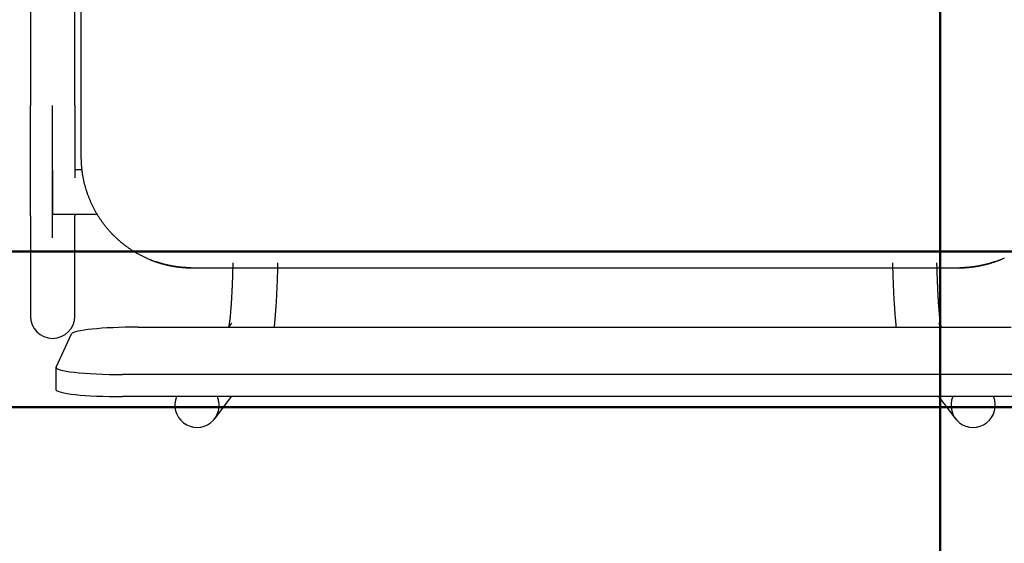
# Model space of a CAD drawing. Header units: metres. Extents: x -1 to 430, y -6 to 31.
# Tile 92 of 169: x 417.351 to 417.794, y 15.988 to 16.224. Entities that reach past the tile are written whole.
import ezdxf

# ---------------------------------------------------------------- set-up
doc = ezdxf.new("R2010")
doc.units = ezdxf.units.M
doc.linetypes.add('CONTINUA', pattern=[0])
for name, color, linetype, lineweight in [('P4 MOBLES', 7, 'CONTINUA', 25), ('P5 MOBLES', 7, 'CONTINUA', 25), ('PA MOBLES', 7, 'CONTINUA', 25)]:
    doc.layers.add(name, color=color, linetype=linetype, lineweight=lineweight)

# ---------------------------------------------------------------- blocks, each defined once
blk = doc.blocks.new('OBJETO_COMPLEJO_113')
at = {"layer": 'P4 MOBLES', "color": 202, "linetype": 'CONTINUA', "lineweight": 50, "transparency": 33554687}
blk.add_lwpolyline([(417.76552, 16.11953), (416.36434, 16.11953), (416.36434, 16.9196), (417.76552, 16.9196), (417.76552, 16.11953)], close=True, dxfattribs=at)
blk = doc.blocks.new('OBJETO_COMPLEJO_114')
at = {"layer": 'P4 MOBLES', "color": 202, "linetype": 'CONTINUA', "lineweight": 50, "transparency": 33554687}
blk.add_lwpolyline([(417.76552, 16.11953), (416.36434, 16.11953), (416.36434, 15.31946), (417.76552, 15.31946), (417.76552, 16.11953)], close=True, dxfattribs=at)
blk = doc.blocks.new('OBJETO_COMPLEJO_115')
at = {"layer": 'P4 MOBLES', "color": 202, "linetype": 'CONTINUA', "lineweight": 50, "transparency": 33554687}
blk.add_lwpolyline([(419.16669, 16.11953), (417.76552, 16.11953), (417.76552, 16.9196), (419.16669, 16.9196), (419.16669, 16.11953)], close=True, dxfattribs=at)
blk = doc.blocks.new('OBJETO_COMPLEJO_116')
at = {"layer": 'P4 MOBLES', "color": 202, "linetype": 'CONTINUA', "lineweight": 50, "transparency": 33554687}
blk.add_lwpolyline([(419.16669, 16.11953), (417.76552, 16.11953), (417.76552, 15.31946), (419.16669, 15.31946), (419.16669, 16.11953)], close=True, dxfattribs=at)
blk = doc.blocks.new('OBJETO_COMPLEJO_168')
at = {"layer": 'P5 MOBLES', "color": 202, "linetype": 'CONTINUA', "lineweight": 50, "transparency": 33554687}
blk.add_lwpolyline([(418.68524, 16.04953), (417.28406, 16.04953), (417.28406, 16.8496), (418.68524, 16.8496), (418.68524, 16.04953)], close=True, dxfattribs=at)
blk = doc.blocks.new('OBJETO_COMPLEJO_169')
at = {"layer": 'P5 MOBLES', "color": 202, "linetype": 'CONTINUA', "lineweight": 50, "transparency": 33554687}
blk.add_lwpolyline([(418.68524, 16.04953), (417.28406, 16.04953), (417.28406, 15.24946), (418.68524, 15.24946), (418.68524, 16.04953)], close=True, dxfattribs=at)

msp = doc.modelspace()

# ---------------------------------------------------------------- linework, layer by layer
at = {"layer": 'PA MOBLES', "color": 180, "transparency": 33554687}
for p, q in [((417.37881, 16.51223), (417.37881, 16.16223)), ((417.35604, 16.44574), (417.35604, 16.18525)), ((417.37604, 16.18525), (417.37604, 16.44574)), ((417.36604, 16.12568), (417.36604, 16.18525)), ((417.36604, 16.15637), (417.36604, 16.13637)), ((417.37916, 16.15637), (417.37604, 16.15637)), ((417.36604, 16.13637), (417.38602, 16.13637)), ((417.35604, 16.13555), (417.35604, 16.0905)), ((417.37604, 16.0905), (417.37604, 16.13555)), ((417.42823, 16.11223), (417.77439, 16.11223)), ((417.42823, 16.11223), (417.77439, 16.11223)), ((417.44652, 16.0873), (417.44517, 16.08552)), ((417.76624, 16.08552), (417.76489, 16.0873)), ((417.40455, 16.08552), (417.79748, 16.08552)), ((417.36759, 16.06758), (417.37459, 16.08249)), ((417.36755, 16.06742), (417.36755, 16.05748)), ((417.80448, 16.06423), (417.39755, 16.06423)), ((417.80448, 16.05429), (417.39755, 16.05429)), ((417.439, 16.04434), (417.44656, 16.05429)), ((417.76486, 16.05429), (417.77241, 16.04434))]:
    msp.add_line(p, q, dxfattribs=at)
for points in [[(417.35604, 16.13555), (417.35604, 16.13563), (417.35604, 16.13571), (417.35604, 16.13581), (417.35604, 16.13591), (417.35604, 16.13602), (417.35604, 16.13614), (417.35604, 16.13626), (417.35604, 16.13639), (417.35604, 16.13654), (417.35604, 16.13669), (417.35604, 16.13685), (417.35604, 16.13701), (417.35604, 16.13719), (417.35604, 16.13737), (417.35604, 16.13756), (417.35604, 16.13776), (417.35604, 16.13797), (417.35604, 16.13818), (417.35604, 16.1384), (417.35604, 16.13863), (417.35604, 16.13887), (417.35604, 16.13912), (417.35604, 16.13937), (417.35604, 16.13964), (417.35604, 16.13991), (417.35604, 16.14018), (417.35604, 16.14047), (417.35604, 16.14076), (417.35604, 16.14106), (417.35604, 16.14137), (417.35604, 16.14169), (417.35604, 16.14201), (417.35604, 16.14234), (417.35604, 16.14268), (417.35604, 16.14302), (417.35604, 16.14337), (417.35604, 16.14373), (417.35604, 16.1441), (417.35604, 16.14447), (417.35604, 16.14485), (417.35604, 16.14523), (417.35604, 16.14562), (417.35604, 16.14602), (417.35604, 16.14643), (417.35604, 16.14684), (417.35604, 16.14726), (417.35604, 16.14768), (417.35604, 16.14811), (417.35604, 16.14855), (417.35604, 16.14899), (417.35604, 16.14944), (417.35604, 16.1499), (417.35604, 16.15036), (417.35604, 16.15083), (417.35604, 16.1513), (417.35604, 16.15178), (417.35604, 16.15227), (417.35604, 16.15276), (417.35604, 16.15325), (417.35604, 16.15376), (417.35604, 16.1542), (417.35604, 16.15465), (417.35604, 16.1551), (417.35604, 16.15556), (417.35604, 16.15602), (417.35604, 16.15648), (417.35604, 16.15694), (417.35604, 16.15741), (417.35604, 16.15789), (417.35604, 16.15836), (417.35604, 16.15884), (417.35604, 16.15933), (417.35604, 16.15981), (417.35604, 16.1603), (417.35604, 16.1608), (417.35604, 16.16129), (417.35604, 16.16179), (417.35604, 16.16229), (417.35604, 16.1628), (417.35604, 16.16331), (417.35604, 16.16382), (417.35604, 16.16433), (417.35604, 16.16485), (417.35604, 16.16537), (417.35604, 16.16589), (417.35604, 16.16642), (417.35604, 16.16694), (417.35604, 16.16747), (417.35604, 16.16801), (417.35604, 16.16854), (417.35604, 16.16908), (417.35604, 16.16962), (417.35604, 16.17016), (417.35604, 16.1707), (417.35604, 16.17125), (417.35604, 16.17179), (417.35604, 16.17234), (417.35604, 16.17289), (417.35604, 16.17344), (417.35604, 16.17399), (417.35604, 16.17455), (417.35604, 16.1751), (417.35604, 16.17566), (417.35604, 16.17621), (417.35604, 16.17677), (417.35604, 16.17733), (417.35604, 16.17789), (417.35604, 16.17845), (417.35604, 16.17902), (417.35604, 16.17958), (417.35604, 16.18014), (417.35604, 16.18071), (417.35604, 16.18127), (417.35604, 16.18184), (417.35604, 16.18241), (417.35604, 16.18297), (417.35604, 16.18354), (417.35604, 16.18411), (417.35604, 16.18468), (417.35604, 16.18525)], [(417.37604, 16.18525), (417.37604, 16.1846), (417.37604, 16.18395), (417.37604, 16.1833), (417.37604, 16.18265), (417.37604, 16.182), (417.37604, 16.18135), (417.37604, 16.18071), (417.37604, 16.18006), (417.37604, 16.17941), (417.37604, 16.17877), (417.37604, 16.17813), (417.37604, 16.17749), (417.37604, 16.17685), (417.37604, 16.17621), (417.37604, 16.17557), (417.37604, 16.17494), (417.37604, 16.17431), (417.37604, 16.17367), (417.37604, 16.17304), (417.37604, 16.17242), (417.37604, 16.17179), (417.37604, 16.17117), (417.37604, 16.17055), (417.37604, 16.16993), (417.37604, 16.16931), (417.37604, 16.1687), (417.37604, 16.16808), (417.37604, 16.16748), (417.37604, 16.16687), (417.37604, 16.16627), (417.37604, 16.16577), (417.37604, 16.16528), (417.37604, 16.16479), (417.37604, 16.16431), (417.37604, 16.16382), (417.37604, 16.16334), (417.37604, 16.16286), (417.37604, 16.16239), (417.37604, 16.16192), (417.37604, 16.16145), (417.37604, 16.16098), (417.37604, 16.16052), (417.37604, 16.16005), (417.37604, 16.1596), (417.37604, 16.15914), (417.37604, 16.15869), (417.37604, 16.15824), (417.37604, 16.15779), (417.37604, 16.15735), (417.37604, 16.15691), (417.37604, 16.15647), (417.37604, 16.15604), (417.37604, 16.15561), (417.37604, 16.15518), (417.37604, 16.15476), (417.37604, 16.15434), (417.37604, 16.15392), (417.37604, 16.15351), (417.37604, 16.1531), (417.37604, 16.15269)], [(417.37881, 16.16223), (417.37881, 16.16192), (417.37881, 16.1616), (417.37882, 16.16129), (417.37883, 16.16097), (417.37884, 16.16065), (417.37885, 16.16033), (417.37886, 16.16002), (417.37888, 16.1597), (417.37889, 16.15938), (417.37891, 16.15906), (417.37893, 16.15874), (417.37896, 16.15842), (417.37898, 16.1581), (417.37901, 16.15778), (417.37904, 16.15745), (417.37907, 16.15713), (417.37911, 16.15681), (417.37914, 16.15649), (417.37918, 16.15616), (417.37922, 16.15584), (417.37926, 16.15552), (417.37931, 16.1552), (417.37936, 16.15487), (417.3794, 16.15455), (417.37946, 16.15423), (417.37951, 16.1539), (417.37957, 16.15358), (417.37962, 16.15326), (417.37968, 16.15293), (417.37975, 16.15261), (417.37981, 16.15229), (417.37988, 16.15196), (417.37995, 16.15164), (417.38002, 16.15132), (417.38009, 16.151), (417.38017, 16.15067), (417.38024, 16.15035), (417.38032, 16.15003), (417.3804, 16.14971), (417.38049, 16.14939), (417.38058, 16.14907), (417.38066, 16.14875), (417.38075, 16.14843), (417.38085, 16.14811), (417.38094, 16.14779), (417.38104, 16.14747), (417.38114, 16.14715), (417.38124, 16.14684), (417.38134, 16.14652), (417.38145, 16.1462), (417.38156, 16.14589), (417.38167, 16.14557), (417.38178, 16.14526), (417.38189, 16.14495), (417.38201, 16.14463), (417.38213, 16.14432), (417.38225, 16.14401), (417.38237, 16.1437), (417.3825, 16.14339), (417.38262, 16.14308), (417.38275, 16.14277), (417.38288, 16.14247), (417.38302, 16.14216), (417.38315, 16.14186), (417.38329, 16.14155), (417.38343, 16.14125), (417.38357, 16.14095), (417.38371, 16.14065), (417.38386, 16.14035), (417.384, 16.14005), (417.38415, 16.13975), (417.3843, 16.13945), (417.38446, 16.13916), (417.38461, 16.13886), (417.38477, 16.13857), (417.38492, 16.13827), (417.38509, 16.13798), (417.38525, 16.13769), (417.38541, 16.1374), (417.38558, 16.13712), (417.38574, 16.13683), (417.38591, 16.13654), (417.38608, 16.13626), (417.38626, 16.13598), (417.38643, 16.1357), (417.38661, 16.13542), (417.38679, 16.13514), (417.38697, 16.13486), (417.38715, 16.13459), (417.38733, 16.13431), (417.38752, 16.13404), (417.3877, 16.13377), (417.38789, 16.1335), (417.38808, 16.13323), (417.38827, 16.13297), (417.38846, 16.1327), (417.38866, 16.13244), (417.38885, 16.13218), (417.38905, 16.13192), (417.38925, 16.13166), (417.38945, 16.1314), (417.38965, 16.13115), (417.38985, 16.13089), (417.39006, 16.13064), (417.39026, 16.13039), (417.39047, 16.13014), (417.39068, 16.12989), (417.39089, 16.12965), (417.3911, 16.12941), (417.39131, 16.12916), (417.39152, 16.12892), (417.39173, 16.12869), (417.39195, 16.12845), (417.39216, 16.12822), (417.39238, 16.12798), (417.3926, 16.12775), (417.39282, 16.12752), (417.39304, 16.1273), (417.39326, 16.12707), (417.39348, 16.12685), (417.3937, 16.12663), (417.39393, 16.12641), (417.39416, 16.12619), (417.39438, 16.12597), (417.39461, 16.12575), (417.39485, 16.12554), (417.39508, 16.12532), (417.39532, 16.12511), (417.39555, 16.1249), (417.39579, 16.12469), (417.39603, 16.12448), (417.39628, 16.12427), (417.39652, 16.12406), (417.39677, 16.12385), (417.39701, 16.12365), (417.39726, 16.12344), (417.39752, 16.12324), (417.39777, 16.12304), (417.39802, 16.12284), (417.39828, 16.12264), (417.39854, 16.12244), (417.3988, 16.12224), (417.39906, 16.12205), (417.39932, 16.12185), (417.39959, 16.12166), (417.39985, 16.12147), (417.40012, 16.12128), (417.40039, 16.1211), (417.40066, 16.12091), (417.40093, 16.12073), (417.4012, 16.12054), (417.40148, 16.12036), (417.40175, 16.12018), (417.40203, 16.12001), (417.40231, 16.11983), (417.40259, 16.11966), (417.40287, 16.11949), (417.40316, 16.11931), (417.40344, 16.11915), (417.40373, 16.11898), (417.40402, 16.11881), (417.4043, 16.11865), (417.40459, 16.11849), (417.40488, 16.11833), (417.40518, 16.11817), (417.40547, 16.11802), (417.40576, 16.11786), (417.40606, 16.11771), (417.40636, 16.11756), (417.40665, 16.11741), (417.40695, 16.11726), (417.40725, 16.11712), (417.40755, 16.11698), (417.40785, 16.11684), (417.40816, 16.1167), (417.40846, 16.11656), (417.40877, 16.11643), (417.40907, 16.11629), (417.40938, 16.11616), (417.40968, 16.11603), (417.40978, 16.116), (417.40987, 16.11596), (417.40996, 16.11592), (417.41005, 16.11588), (417.41014, 16.11585), (417.41023, 16.11581), (417.41032, 16.11577), (417.41042, 16.11574), (417.41051, 16.1157), (417.4106, 16.11567), (417.41069, 16.11563), (417.41078, 16.11559), (417.41087, 16.11556), (417.41097, 16.11552), (417.41106, 16.11549), (417.41115, 16.11545), (417.41124, 16.11542), (417.41134, 16.11538), (417.41143, 16.11535), (417.41152, 16.11532), (417.41161, 16.11528), (417.41171, 16.11525), (417.4118, 16.11521), (417.41189, 16.11518), (417.41198, 16.11515), (417.41208, 16.11512), (417.41217, 16.11508), (417.41226, 16.11505), (417.41236, 16.11502), (417.41245, 16.11498)], [(417.37604, 16.13637), (417.37604, 16.13633), (417.37604, 16.1363), (417.37604, 16.13626), (417.37604, 16.13623), (417.37604, 16.1362), (417.37604, 16.13616), (417.37604, 16.13613), (417.37604, 16.1361), (417.37604, 16.13607), (417.37604, 16.13604), (417.37604, 16.13601), (417.37604, 16.13598), (417.37604, 16.13595), (417.37604, 16.13592), (417.37604, 16.1359), (417.37604, 16.13587), (417.37604, 16.13584), (417.37604, 16.13582), (417.37604, 16.13579), (417.37604, 16.13577), (417.37604, 16.13574), (417.37604, 16.13572), (417.37604, 16.1357), (417.37604, 16.13568), (417.37604, 16.13565), (417.37604, 16.13563), (417.37604, 16.13561), (417.37604, 16.13559), (417.37604, 16.13557), (417.37604, 16.13555)], [(417.41245, 16.11498), (417.41247, 16.11498), (417.4125, 16.11497), (417.41252, 16.11496), (417.41255, 16.11495), (417.41257, 16.11494), (417.4126, 16.11493), (417.41262, 16.11492), (417.41265, 16.11492), (417.41267, 16.11491), (417.4127, 16.1149), (417.41272, 16.11489), (417.41275, 16.11488), (417.41277, 16.11487), (417.4128, 16.11487), (417.41282, 16.11486), (417.41285, 16.11485), (417.41287, 16.11484), (417.4129, 16.11483), (417.41292, 16.11482), (417.41294, 16.11482), (417.41297, 16.11481), (417.41299, 16.1148), (417.41302, 16.11479), (417.41304, 16.11478), (417.41307, 16.11477), (417.41309, 16.11477), (417.41312, 16.11476), (417.41314, 16.11475), (417.41316, 16.11474), (417.41319, 16.11473), (417.41334, 16.11468), (417.4135, 16.11463), (417.41365, 16.11459), (417.41381, 16.11454), (417.41397, 16.11449), (417.41412, 16.11444), (417.41428, 16.11439), (417.41444, 16.11434), (417.4146, 16.11429), (417.41477, 16.11425), (417.41493, 16.1142), (417.41509, 16.11415), (417.41526, 16.1141), (417.41542, 16.11406), (417.41559, 16.11401), (417.41575, 16.11397), (417.41592, 16.11392), (417.41609, 16.11388), (417.41625, 16.11384), (417.41642, 16.11379), (417.41659, 16.11375), (417.41676, 16.11371), (417.41693, 16.11366), (417.4171, 16.11362), (417.41727, 16.11358), (417.41744, 16.11354), (417.41761, 16.1135), (417.41778, 16.11346), (417.41795, 16.11343), (417.41812, 16.11339), (417.41829, 16.11335), (417.41846, 16.11332), (417.41863, 16.11328), (417.4188, 16.11324), (417.41897, 16.11321), (417.41914, 16.11318), (417.41931, 16.11314), (417.41948, 16.11311), (417.41965, 16.11308), (417.41982, 16.11305), (417.41999, 16.11302), (417.42016, 16.11299), (417.42033, 16.11296), (417.4205, 16.11293), (417.42066, 16.1129), (417.42083, 16.11287), (417.421, 16.11285), (417.42117, 16.11282), (417.42133, 16.11279), (417.4215, 16.11277), (417.42166, 16.11275), (417.42183, 16.11272), (417.42199, 16.1127), (417.42215, 16.11268), (417.42231, 16.11266), (417.42247, 16.11263), (417.42263, 16.11261), (417.42279, 16.1126), (417.42295, 16.11258), (417.42311, 16.11256), (417.42324, 16.11254), (417.42336, 16.11253), (417.42349, 16.11252), (417.42363, 16.1125), (417.42376, 16.11249), (417.42389, 16.11248), (417.42403, 16.11246), (417.42416, 16.11245), (417.4243, 16.11244), (417.42444, 16.11243), (417.42458, 16.11241), (417.42471, 16.1124), (417.42485, 16.11239), (417.42499, 16.11238), (417.42513, 16.11237), (417.42527, 16.11236), (417.42541, 16.11235), (417.42555, 16.11234), (417.42568, 16.11233), (417.42582, 16.11232), (417.42596, 16.11231), (417.4261, 16.11231), (417.42623, 16.1123), (417.42637, 16.11229), (417.4265, 16.11229), (417.42663, 16.11228), (417.42676, 16.11227), (417.42689, 16.11227), (417.42702, 16.11226), (417.42715, 16.11226), (417.42716, 16.11226), (417.42718, 16.11226), (417.42719, 16.11226), (417.42721, 16.11226), (417.42722, 16.11226), (417.42724, 16.11226), (417.42726, 16.11226), (417.42727, 16.11226), (417.42729, 16.11225), (417.4273, 16.11225), (417.42732, 16.11225), (417.42733, 16.11225), (417.42735, 16.11225), (417.42736, 16.11225), (417.42738, 16.11225), (417.42739, 16.11225), (417.42741, 16.11225), (417.42743, 16.11225), (417.42744, 16.11225), (417.42746, 16.11225), (417.42747, 16.11225), (417.42749, 16.11225), (417.42751, 16.11225), (417.42752, 16.11225), (417.42754, 16.11225), (417.42755, 16.11225), (417.42757, 16.11225), (417.42759, 16.11225), (417.4276, 16.11225), (417.42762, 16.11225), (417.42763, 16.11225), (417.42765, 16.11225), (417.42767, 16.11224), (417.42768, 16.11224), (417.4277, 16.11224), (417.42771, 16.11224), (417.42773, 16.11224), (417.42775, 16.11224), (417.42776, 16.11224), (417.42778, 16.11224), (417.42779, 16.11224), (417.42781, 16.11224), (417.42783, 16.11224), (417.42784, 16.11224), (417.42786, 16.11224), (417.42787, 16.11224), (417.42789, 16.11224), (417.4279, 16.11224), (417.42792, 16.11224), (417.42793, 16.11224), (417.42795, 16.11224), (417.42796, 16.11224), (417.42798, 16.11224), (417.42799, 16.11224), (417.42801, 16.11224), (417.42802, 16.11224), (417.42804, 16.11224), (417.42805, 16.11224), (417.42807, 16.11224), (417.42808, 16.11224), (417.42809, 16.11224), (417.42809, 16.11224), (417.42809, 16.11224), (417.4281, 16.11224), (417.4281, 16.11224), (417.42811, 16.11224), (417.42811, 16.11224), (417.42812, 16.11224), (417.42812, 16.11224), (417.42813, 16.11224), (417.42813, 16.11224), (417.42814, 16.11224), (417.42814, 16.11224), (417.42815, 16.11224), (417.42815, 16.11224), (417.42815, 16.11224), (417.42816, 16.11224), (417.42816, 16.11224), (417.42817, 16.11224), (417.42817, 16.11224), (417.42818, 16.11224), (417.42818, 16.11224), (417.42819, 16.11223), (417.42819, 16.11223), (417.42819, 16.11223), (417.4282, 16.11223), (417.4282, 16.11223), (417.42821, 16.11223), (417.42821, 16.11223), (417.42823, 16.11223)], [(417.41397, 16.11448), (417.41392, 16.1145), (417.41387, 16.11452), (417.41382, 16.11453), (417.41377, 16.11455), (417.41372, 16.11456), (417.41367, 16.11458), (417.41361, 16.1146), (417.41356, 16.11461), (417.41351, 16.11463), (417.41346, 16.11465), (417.41341, 16.11466), (417.41336, 16.11468), (417.41331, 16.1147), (417.41326, 16.11471), (417.41321, 16.11473), (417.41316, 16.11475), (417.41311, 16.11476), (417.41306, 16.11478), (417.413, 16.1148), (417.41295, 16.11481), (417.4129, 16.11483), (417.41285, 16.11485), (417.4128, 16.11486), (417.41275, 16.11488), (417.4127, 16.1149), (417.41265, 16.11492), (417.4126, 16.11493), (417.41255, 16.11495), (417.4125, 16.11497), (417.41245, 16.11498)], [(417.42821, 16.11223), (417.42821, 16.11223), (417.42821, 16.11223), (417.4282, 16.11223), (417.4282, 16.11223), (417.42819, 16.11223), (417.42819, 16.11223), (417.42819, 16.11223), (417.42818, 16.11224), (417.42818, 16.11224), (417.42817, 16.11224), (417.42817, 16.11224), (417.42816, 16.11224), (417.42816, 16.11224), (417.42815, 16.11224), (417.42815, 16.11224), (417.42815, 16.11224), (417.42814, 16.11224), (417.42814, 16.11224), (417.42813, 16.11224), (417.42813, 16.11224), (417.42812, 16.11224), (417.42812, 16.11224), (417.42811, 16.11224), (417.42811, 16.11224), (417.4281, 16.11224), (417.4281, 16.11224), (417.42809, 16.11224), (417.42809, 16.11224), (417.42809, 16.11224), (417.42808, 16.11224), (417.42807, 16.11224), (417.42805, 16.11224), (417.42804, 16.11224), (417.42802, 16.11224), (417.42801, 16.11224), (417.42799, 16.11224), (417.42798, 16.11224), (417.42796, 16.11224), (417.42795, 16.11224), (417.42793, 16.11224), (417.42792, 16.11224), (417.4279, 16.11224), (417.42789, 16.11224), (417.42787, 16.11224), (417.42786, 16.11224), (417.42784, 16.11224), (417.42783, 16.11224), (417.42781, 16.11224), (417.42779, 16.11224), (417.42778, 16.11224), (417.42776, 16.11224), (417.42775, 16.11224), (417.42773, 16.11224), (417.42771, 16.11224), (417.4277, 16.11224), (417.42768, 16.11224), (417.42767, 16.11224), (417.42765, 16.11225), (417.42763, 16.11225), (417.42762, 16.11225), (417.4276, 16.11225), (417.42759, 16.11225), (417.42757, 16.11225), (417.42755, 16.11225), (417.42754, 16.11225), (417.42752, 16.11225), (417.42751, 16.11225), (417.42749, 16.11225), (417.42747, 16.11225), (417.42746, 16.11225), (417.42744, 16.11225), (417.42743, 16.11225), (417.42741, 16.11225), (417.42739, 16.11225), (417.42738, 16.11225), (417.42736, 16.11225), (417.42735, 16.11225), (417.42733, 16.11225), (417.42732, 16.11225), (417.4273, 16.11225), (417.42729, 16.11225), (417.42727, 16.11226), (417.42726, 16.11226), (417.42724, 16.11226), (417.42722, 16.11226), (417.42721, 16.11226), (417.42719, 16.11226), (417.42718, 16.11226), (417.42716, 16.11226), (417.42715, 16.11226), (417.42702, 16.11226), (417.42689, 16.11227), (417.42676, 16.11227), (417.42663, 16.11228), (417.4265, 16.11229), (417.42637, 16.11229), (417.42623, 16.1123), (417.4261, 16.11231), (417.42596, 16.11231), (417.42582, 16.11232), (417.42568, 16.11233), (417.42555, 16.11234), (417.42541, 16.11235), (417.42527, 16.11236), (417.42513, 16.11237), (417.42499, 16.11238), (417.42485, 16.11239), (417.42471, 16.1124), (417.42458, 16.11241), (417.42444, 16.11243), (417.4243, 16.11244), (417.42416, 16.11245), (417.42403, 16.11246), (417.42389, 16.11248), (417.42376, 16.11249), (417.42363, 16.1125), (417.42349, 16.11252), (417.42336, 16.11253), (417.42324, 16.11254), (417.42311, 16.11256), (417.42295, 16.11258), (417.42279, 16.1126), (417.42263, 16.11261), (417.42247, 16.11263), (417.42231, 16.11266), (417.42215, 16.11268), (417.42199, 16.1127), (417.42183, 16.11272), (417.42166, 16.11275), (417.4215, 16.11277), (417.42133, 16.11279), (417.42117, 16.11282), (417.421, 16.11285), (417.42083, 16.11287), (417.42066, 16.1129), (417.4205, 16.11293), (417.42033, 16.11296), (417.42016, 16.11299), (417.41999, 16.11302), (417.41982, 16.11305), (417.41965, 16.11308), (417.41948, 16.11311), (417.41931, 16.11314), (417.41914, 16.11318), (417.41897, 16.11321), (417.4188, 16.11324), (417.41863, 16.11328), (417.41846, 16.11332), (417.41829, 16.11335), (417.41812, 16.11339), (417.41797, 16.11342), (417.41783, 16.11345), (417.41769, 16.11348), (417.41755, 16.11352), (417.41741, 16.11355), (417.41727, 16.11358), (417.41713, 16.11362), (417.41698, 16.11365), (417.41684, 16.11369), (417.4167, 16.11372), (417.41656, 16.11376), (417.41642, 16.11379), (417.41628, 16.11383), (417.41614, 16.11386), (417.416, 16.1139), (417.41587, 16.11394), (417.41573, 16.11397), (417.41559, 16.11401), (417.41545, 16.11405), (417.41531, 16.11409), (417.41518, 16.11413), (417.41504, 16.11417), (417.41491, 16.1142), (417.41477, 16.11424), (417.41464, 16.11428), (417.4145, 16.11432), (417.41437, 16.11436), (417.41424, 16.1144), (417.4141, 16.11444), (417.41397, 16.11448)], [(417.44551, 16.08597), (417.44552, 16.08603), (417.44553, 16.08609), (417.44554, 16.08615), (417.44555, 16.08621), (417.44556, 16.08627), (417.44557, 16.08633), (417.44558, 16.0864), (417.44559, 16.08647), (417.4456, 16.08654), (417.44562, 16.08661), (417.44563, 16.08668), (417.44564, 16.08676), (417.44565, 16.08683), (417.44566, 16.08691), (417.44567, 16.08699), (417.44569, 16.08708), (417.4457, 16.08716), (417.44571, 16.08725), (417.44572, 16.08734), (417.44574, 16.08743), (417.44575, 16.08752), (417.44576, 16.08761), (417.44577, 16.08771), (417.44579, 16.08781), (417.4458, 16.08791), (417.44581, 16.08801), (417.44583, 16.08811), (417.44584, 16.08822), (417.44585, 16.08833), (417.44587, 16.08844), (417.44589, 16.08865), (417.44592, 16.08887), (417.44594, 16.0891), (417.44597, 16.08933), (417.446, 16.08957), (417.44602, 16.08981), (417.44605, 16.09007), (417.44607, 16.09033), (417.4461, 16.09059), (417.44613, 16.09087), (417.44615, 16.09115), (417.44618, 16.09143), (417.44621, 16.09172), (417.44623, 16.09202), (417.44626, 16.09233), (417.44629, 16.09264), (417.44631, 16.09296), (417.44634, 16.09329), (417.44637, 16.09362), (417.44639, 16.09396), (417.44642, 16.09431), (417.44645, 16.09466), (417.44647, 16.09502), (417.4465, 16.09539), (417.44653, 16.09576), (417.44655, 16.09615), (417.44658, 16.09653), (417.4466, 16.09693), (417.44663, 16.09733), (417.44665, 16.09774), (417.44668, 16.09818), (417.44671, 16.09863), (417.44673, 16.09908), (417.44676, 16.09954), (417.44678, 16.1), (417.44681, 16.10047), (417.44683, 16.10095), (417.44686, 16.10143), (417.44688, 16.10191), (417.44691, 16.1024), (417.44693, 16.10289), (417.44695, 16.10338), (417.44697, 16.10389), (417.447, 16.10439), (417.44702, 16.1049), (417.44704, 16.10542), (417.44706, 16.10593), (417.44708, 16.10646), (417.4471, 16.10698), (417.44712, 16.10751), (417.44714, 16.10805), (417.44716, 16.10858), (417.44718, 16.10912), (417.44719, 16.10967), (417.44721, 16.11022), (417.44723, 16.11077), (417.44724, 16.11133), (417.44726, 16.11189), (417.44728, 16.11245), (417.44729, 16.11301), (417.44729, 16.11306), (417.44729, 16.11311), (417.44729, 16.11316), (417.4473, 16.11321), (417.4473, 16.11326), (417.4473, 16.11331), (417.4473, 16.11335), (417.4473, 16.1134), (417.4473, 16.11345), (417.4473, 16.1135), (417.4473, 16.11355), (417.44731, 16.1136), (417.44731, 16.11365), (417.44731, 16.1137), (417.44731, 16.11375), (417.44731, 16.1138), (417.44731, 16.11384), (417.44731, 16.11389), (417.44731, 16.11394), (417.44731, 16.11399), (417.44732, 16.11404), (417.44732, 16.11409), (417.44732, 16.11414), (417.44732, 16.11419), (417.44732, 16.11424), (417.44732, 16.11429), (417.44732, 16.11434), (417.44732, 16.11439), (417.44733, 16.11444), (417.44733, 16.11448)], [(417.46733, 16.11448), (417.46733, 16.11439), (417.46733, 16.11429), (417.46733, 16.11419), (417.46732, 16.11409), (417.46732, 16.11399), (417.46732, 16.1139), (417.46732, 16.1138), (417.46731, 16.1137), (417.46731, 16.1136), (417.46731, 16.11351), (417.46731, 16.11341), (417.4673, 16.11331), (417.4673, 16.11321), (417.4673, 16.11312), (417.4673, 16.11302), (417.46729, 16.11292), (417.46729, 16.11282), (417.46729, 16.11273), (417.46729, 16.11263), (417.46728, 16.11253), (417.46728, 16.11244), (417.46728, 16.11234), (417.46728, 16.11224), (417.46727, 16.11215), (417.46727, 16.11205), (417.46727, 16.11195), (417.46727, 16.11186), (417.46726, 16.11176), (417.46726, 16.11166), (417.46726, 16.11157), (417.46724, 16.11094), (417.46722, 16.11033), (417.4672, 16.10971), (417.46719, 16.1091), (417.46717, 16.1085), (417.46715, 16.10789), (417.46712, 16.1073), (417.4671, 16.1067), (417.46708, 16.10611), (417.46706, 16.10553), (417.46704, 16.10495), (417.46701, 16.10437), (417.46699, 16.1038), (417.46697, 16.10323), (417.46694, 16.10267), (417.46692, 16.10211), (417.46689, 16.10156), (417.46686, 16.10101), (417.46684, 16.10047), (417.46681, 16.09993), (417.46678, 16.0994), (417.46675, 16.09887), (417.46672, 16.09834), (417.46669, 16.09783), (417.46666, 16.09731), (417.46663, 16.0968), (417.4666, 16.0963), (417.46657, 16.0958), (417.46654, 16.09531), (417.46651, 16.09482), (417.46648, 16.09442), (417.46645, 16.09403), (417.46643, 16.09365), (417.4664, 16.09327), (417.46637, 16.0929), (417.46635, 16.09253), (417.46632, 16.09217), (417.46629, 16.09182), (417.46627, 16.09148), (417.46624, 16.09114), (417.46622, 16.0908), (417.46619, 16.09048), (417.46616, 16.09016), (417.46614, 16.08984), (417.46611, 16.08953), (417.46608, 16.08923), (417.46606, 16.08893), (417.46603, 16.08864), (417.46601, 16.08835), (417.46598, 16.08807), (417.46595, 16.0878), (417.46593, 16.08753), (417.4659, 16.08726), (417.46587, 16.087), (417.46585, 16.08674), (417.46582, 16.08649), (417.46579, 16.08625), (417.46576, 16.08601), (417.46574, 16.08577), (417.46571, 16.08554)], [(417.74408, 16.11448), (417.74408, 16.11439), (417.74409, 16.11429), (417.74409, 16.11419), (417.74409, 16.11409), (417.74409, 16.11399), (417.74409, 16.1139), (417.7441, 16.1138), (417.7441, 16.1137), (417.7441, 16.1136), (417.7441, 16.11351), (417.74411, 16.11341), (417.74411, 16.11331), (417.74411, 16.11321), (417.74411, 16.11312), (417.74412, 16.11302), (417.74412, 16.11292), (417.74412, 16.11282), (417.74412, 16.11273), (417.74413, 16.11263), (417.74413, 16.11253), (417.74413, 16.11244), (417.74413, 16.11234), (417.74414, 16.11224), (417.74414, 16.11215), (417.74414, 16.11205), (417.74414, 16.11195), (417.74415, 16.11186), (417.74415, 16.11176), (417.74415, 16.11166), (417.74415, 16.11157), (417.74417, 16.11094), (417.74419, 16.11033), (417.74421, 16.10971), (417.74423, 16.1091), (417.74425, 16.1085), (417.74427, 16.10789), (417.74429, 16.1073), (417.74431, 16.1067), (417.74433, 16.10611), (417.74435, 16.10553), (417.74438, 16.10495), (417.7444, 16.10437), (417.74442, 16.1038), (417.74445, 16.10323), (417.74447, 16.10267), (417.7445, 16.10211), (417.74452, 16.10156), (417.74455, 16.10101), (417.74458, 16.10047), (417.7446, 16.09993), (417.74463, 16.0994), (417.74466, 16.09887), (417.74469, 16.09834), (417.74472, 16.09783), (417.74475, 16.09731), (417.74478, 16.0968), (417.74481, 16.0963), (417.74484, 16.0958), (417.74487, 16.09531), (417.74491, 16.09482), (417.74493, 16.09442), (417.74496, 16.09403), (417.74499, 16.09365), (417.74501, 16.09327), (417.74504, 16.0929), (417.74507, 16.09253), (417.74509, 16.09217), (417.74512, 16.09182), (417.74515, 16.09148), (417.74517, 16.09114), (417.7452, 16.0908), (417.74522, 16.09048), (417.74525, 16.09016), (417.74528, 16.08984), (417.7453, 16.08953), (417.74533, 16.08923), (417.74536, 16.08893), (417.74538, 16.08864), (417.74541, 16.08835), (417.74543, 16.08807), (417.74546, 16.0878), (417.74549, 16.08753), (417.74551, 16.08726), (417.74554, 16.087), (417.74557, 16.08674), (417.74559, 16.08649), (417.74562, 16.08625), (417.74565, 16.08601), (417.74568, 16.08577), (417.7457, 16.08554)], [(417.7659, 16.08597), (417.76589, 16.08603), (417.76588, 16.08609), (417.76587, 16.08615), (417.76586, 16.08621), (417.76585, 16.08627), (417.76584, 16.08633), (417.76583, 16.0864), (417.76582, 16.08647), (417.76581, 16.08654), (417.7658, 16.08661), (417.76579, 16.08668), (417.76577, 16.08676), (417.76576, 16.08683), (417.76575, 16.08691), (417.76574, 16.08699), (417.76573, 16.08708), (417.76571, 16.08716), (417.7657, 16.08725), (417.76569, 16.08734), (417.76568, 16.08743), (417.76566, 16.08752), (417.76565, 16.08761), (417.76564, 16.08771), (417.76563, 16.08781), (417.76561, 16.08791), (417.7656, 16.08801), (417.76559, 16.08811), (417.76557, 16.08822), (417.76556, 16.08833), (417.76555, 16.08844), (417.76552, 16.08865), (417.7655, 16.08887), (417.76547, 16.0891), (417.76544, 16.08933), (417.76542, 16.08957), (417.76539, 16.08981), (417.76537, 16.09007), (417.76534, 16.09033), (417.76531, 16.09059), (417.76529, 16.09087), (417.76526, 16.09115), (417.76523, 16.09143), (417.76521, 16.09172), (417.76518, 16.09202), (417.76515, 16.09233), (417.76513, 16.09264), (417.7651, 16.09296), (417.76507, 16.09329), (417.76505, 16.09362), (417.76502, 16.09396), (417.76499, 16.09431), (417.76497, 16.09466), (417.76494, 16.09502), (417.76491, 16.09539), (417.76489, 16.09576), (417.76486, 16.09615), (417.76484, 16.09653), (417.76481, 16.09693), (417.76478, 16.09733), (417.76476, 16.09774), (417.76473, 16.09818), (417.76471, 16.09863), (417.76468, 16.09908), (417.76465, 16.09954), (417.76463, 16.1), (417.7646, 16.10047), (417.76458, 16.10095), (417.76455, 16.10143), (417.76453, 16.10191), (417.76451, 16.1024), (417.76448, 16.10289), (417.76446, 16.10338), (417.76444, 16.10389), (417.76442, 16.10439), (417.7644, 16.1049), (417.76437, 16.10542), (417.76435, 16.10593), (417.76433, 16.10646), (417.76431, 16.10698), (417.76429, 16.10751), (417.76427, 16.10805), (417.76426, 16.10858), (417.76424, 16.10912), (417.76422, 16.10967), (417.7642, 16.11022), (417.76419, 16.11077), (417.76417, 16.11133), (417.76415, 16.11189), (417.76414, 16.11245), (417.76412, 16.11301), (417.76412, 16.11306), (417.76412, 16.11311), (417.76412, 16.11316), (417.76412, 16.11321), (417.76412, 16.11326), (417.76412, 16.11331), (417.76411, 16.11335), (417.76411, 16.1134), (417.76411, 16.11345), (417.76411, 16.1135), (417.76411, 16.11355), (417.76411, 16.1136), (417.76411, 16.11365), (417.76411, 16.1137), (417.7641, 16.11375), (417.7641, 16.1138), (417.7641, 16.11384), (417.7641, 16.11389), (417.7641, 16.11394), (417.7641, 16.11399), (417.7641, 16.11404), (417.7641, 16.11409), (417.76409, 16.11414), (417.76409, 16.11419), (417.76409, 16.11424), (417.76409, 16.11429), (417.76409, 16.11434), (417.76409, 16.11439), (417.76409, 16.11444), (417.76409, 16.11448)], [(417.78865, 16.11448), (417.78849, 16.11444), (417.78833, 16.11439), (417.78817, 16.11434), (417.78801, 16.11429), (417.78785, 16.11424), (417.78769, 16.1142), (417.78752, 16.11415), (417.78736, 16.1141), (417.7872, 16.11406), (417.78703, 16.11401), (417.78687, 16.11397), (417.7867, 16.11392), (417.78654, 16.11388), (417.78637, 16.11384), (417.78621, 16.11379), (417.78604, 16.11375), (417.78587, 16.11371), (417.78571, 16.11367), (417.78554, 16.11363), (417.78537, 16.11359), (417.7852, 16.11355), (417.78503, 16.11351), (417.78487, 16.11347), (417.7847, 16.11343), (417.78453, 16.11339), (417.78436, 16.11336), (417.78419, 16.11332), (417.78402, 16.11329), (417.78385, 16.11325), (417.78368, 16.11322), (417.78345, 16.11317), (417.78322, 16.11312), (417.78298, 16.11308), (417.78275, 16.11304), (417.78252, 16.113), (417.78228, 16.11296), (417.78205, 16.11292), (417.78182, 16.11288), (417.78158, 16.11284), (417.78135, 16.1128), (417.78112, 16.11277), (417.78089, 16.11274), (417.78065, 16.1127), (417.78042, 16.11267), (417.78019, 16.11264), (417.77996, 16.11261), (417.77973, 16.11259), (417.7795, 16.11256), (417.77928, 16.11253), (417.77905, 16.11251), (417.77882, 16.11248), (417.7786, 16.11246), (417.77837, 16.11244), (417.77815, 16.11242), (417.77793, 16.1124), (417.77771, 16.11238), (417.77749, 16.11237), (417.77727, 16.11235), (417.77705, 16.11234), (417.77684, 16.11232), (417.77677, 16.11232), (417.77671, 16.11232), (417.77664, 16.11231), (417.77658, 16.11231), (417.77651, 16.1123), (417.77644, 16.1123), (417.77637, 16.1123), (417.7763, 16.11229), (417.77624, 16.11229), (417.77617, 16.11229), (417.7761, 16.11228), (417.77603, 16.11228), (417.77596, 16.11228), (417.77589, 16.11228), (417.77582, 16.11227), (417.77575, 16.11227), (417.77568, 16.11227), (417.77561, 16.11226), (417.77554, 16.11226), (417.77547, 16.11226), (417.7754, 16.11226), (417.77533, 16.11226), (417.77527, 16.11225), (417.7752, 16.11225), (417.77513, 16.11225), (417.77506, 16.11225), (417.775, 16.11225), (417.77493, 16.11224), (417.77487, 16.11224), (417.77481, 16.11224), (417.7748, 16.11224), (417.77479, 16.11224), (417.77479, 16.11224), (417.77478, 16.11224), (417.77478, 16.11224), (417.77477, 16.11224), (417.77476, 16.11224), (417.77476, 16.11224), (417.77475, 16.11224), (417.77475, 16.11224), (417.77474, 16.11224), (417.77473, 16.11224), (417.77473, 16.11224), (417.77472, 16.11224), (417.77472, 16.11224), (417.77471, 16.11224), (417.7747, 16.11224), (417.7747, 16.11224), (417.77469, 16.11224), (417.77468, 16.11224), (417.77468, 16.11224), (417.77467, 16.11224), (417.77466, 16.11224), (417.77466, 16.11224), (417.77465, 16.11224), (417.77465, 16.11224), (417.77464, 16.11224), (417.77463, 16.11224), (417.77463, 16.11224), (417.77462, 16.11224), (417.77461, 16.11224), (417.77461, 16.11224), (417.7746, 16.11224), (417.7746, 16.11224), (417.77459, 16.11224), (417.77458, 16.11224), (417.77458, 16.11224), (417.77457, 16.11224), (417.77456, 16.11224), (417.77456, 16.11224), (417.77455, 16.11224), (417.77455, 16.11224), (417.77454, 16.11224), (417.77453, 16.11224), (417.77453, 16.11224), (417.77452, 16.11224), (417.77452, 16.11224), (417.77451, 16.11224), (417.7745, 16.11224), (417.7745, 16.11224), (417.77449, 16.11224), (417.77449, 16.11224), (417.77448, 16.11224), (417.77447, 16.11224), (417.77447, 16.11224), (417.77446, 16.11224), (417.77446, 16.11224), (417.77445, 16.11224), (417.77445, 16.11224), (417.77444, 16.11224), (417.77444, 16.11224), (417.77444, 16.11224), (417.77444, 16.11223), (417.77443, 16.11223), (417.77443, 16.11223), (417.77443, 16.11223), (417.77443, 16.11223), (417.77443, 16.11223), (417.77443, 16.11223), (417.77443, 16.11223), (417.77442, 16.11223), (417.77442, 16.11223), (417.77442, 16.11223), (417.77442, 16.11223), (417.77442, 16.11223), (417.77442, 16.11223), (417.77441, 16.11223), (417.77441, 16.11223), (417.77441, 16.11223), (417.77441, 16.11223), (417.77441, 16.11223), (417.77441, 16.11223), (417.7744, 16.11223), (417.7744, 16.11223), (417.7744, 16.11223), (417.7744, 16.11223), (417.7744, 16.11223), (417.7744, 16.11223), (417.7744, 16.11223), (417.77439, 16.11223)], [(417.7744, 16.11223), (417.7744, 16.11223), (417.7744, 16.11223), (417.7744, 16.11223), (417.7744, 16.11223), (417.7744, 16.11223), (417.7744, 16.11223), (417.7744, 16.11223), (417.77441, 16.11223), (417.77441, 16.11223), (417.77441, 16.11223), (417.77441, 16.11223), (417.77441, 16.11223), (417.77441, 16.11223), (417.77442, 16.11223), (417.77442, 16.11223), (417.77442, 16.11223), (417.77442, 16.11223), (417.77442, 16.11223), (417.77442, 16.11223), (417.77443, 16.11223), (417.77443, 16.11223), (417.77443, 16.11223), (417.77443, 16.11223), (417.77443, 16.11223), (417.77443, 16.11223), (417.77443, 16.11223), (417.77444, 16.11223), (417.77444, 16.11224), (417.77444, 16.11224), (417.77444, 16.11224), (417.77445, 16.11224), (417.77445, 16.11224), (417.77446, 16.11224), (417.77446, 16.11224), (417.77447, 16.11224), (417.77447, 16.11224), (417.77448, 16.11224), (417.77449, 16.11224), (417.77449, 16.11224), (417.7745, 16.11224), (417.7745, 16.11224), (417.77451, 16.11224), (417.77452, 16.11224), (417.77452, 16.11224), (417.77453, 16.11224), (417.77453, 16.11224), (417.77454, 16.11224), (417.77455, 16.11224), (417.77455, 16.11224), (417.77456, 16.11224), (417.77456, 16.11224), (417.77457, 16.11224), (417.77458, 16.11224), (417.77458, 16.11224), (417.77459, 16.11224), (417.7746, 16.11224), (417.7746, 16.11224), (417.77461, 16.11224), (417.77461, 16.11224), (417.77462, 16.11224), (417.77463, 16.11224), (417.77463, 16.11224), (417.77464, 16.11224), (417.77465, 16.11224), (417.77465, 16.11224), (417.77466, 16.11224), (417.77466, 16.11224), (417.77467, 16.11224), (417.77468, 16.11224), (417.77468, 16.11224), (417.77469, 16.11224), (417.7747, 16.11224), (417.7747, 16.11224), (417.77471, 16.11224), (417.77472, 16.11224), (417.77472, 16.11224), (417.77473, 16.11224), (417.77473, 16.11224), (417.77474, 16.11224), (417.77475, 16.11224), (417.77475, 16.11224), (417.77476, 16.11224), (417.77476, 16.11224), (417.77477, 16.11224), (417.77478, 16.11224), (417.77478, 16.11224), (417.77479, 16.11224), (417.77479, 16.11224), (417.7748, 16.11224), (417.77481, 16.11224), (417.77487, 16.11224), (417.77493, 16.11224), (417.775, 16.11225), (417.77506, 16.11225), (417.77513, 16.11225), (417.7752, 16.11225), (417.77527, 16.11225), (417.77533, 16.11226), (417.7754, 16.11226), (417.77547, 16.11226), (417.77554, 16.11226), (417.77561, 16.11226), (417.77568, 16.11227), (417.77575, 16.11227), (417.77582, 16.11227), (417.77589, 16.11228), (417.77596, 16.11228), (417.77603, 16.11228), (417.7761, 16.11228), (417.77617, 16.11229), (417.77624, 16.11229), (417.7763, 16.11229), (417.77637, 16.1123), (417.77644, 16.1123), (417.77651, 16.1123), (417.77658, 16.11231), (417.77664, 16.11231), (417.77671, 16.11232), (417.77677, 16.11232), (417.77684, 16.11232), (417.77705, 16.11234), (417.77727, 16.11235), (417.77749, 16.11237), (417.77771, 16.11238), (417.77793, 16.1124), (417.77815, 16.11242), (417.77837, 16.11244), (417.7786, 16.11246), (417.77882, 16.11248), (417.77905, 16.11251), (417.77928, 16.11253), (417.7795, 16.11256), (417.77973, 16.11259), (417.77996, 16.11261), (417.78019, 16.11264), (417.78042, 16.11267), (417.78065, 16.1127), (417.78089, 16.11274), (417.78112, 16.11277), (417.78135, 16.1128), (417.78158, 16.11284), (417.78182, 16.11288), (417.78205, 16.11292), (417.78228, 16.11296), (417.78252, 16.113), (417.78275, 16.11304), (417.78298, 16.11308), (417.78322, 16.11312), (417.78345, 16.11317), (417.78368, 16.11322), (417.78391, 16.11326), (417.78413, 16.11331), (417.78436, 16.11336), (417.78458, 16.11341), (417.7848, 16.11346), (417.78503, 16.11351), (417.78525, 16.11356), (417.78547, 16.11361), (417.78569, 16.11367), (417.78592, 16.11372), (417.78614, 16.11378), (417.78636, 16.11383), (417.78658, 16.11389), (417.78679, 16.11395), (417.78701, 16.11401), (417.78723, 16.11407), (417.78745, 16.11413), (417.78766, 16.11419), (417.78788, 16.11425), (417.78809, 16.11432), (417.7883, 16.11438), (417.78852, 16.11444), (417.78873, 16.11451), (417.78894, 16.11458), (417.78915, 16.11464), (417.78935, 16.11471), (417.78956, 16.11478), (417.78977, 16.11485), (417.78997, 16.11492), (417.79017, 16.11498)], [(417.79017, 16.11498), (417.79012, 16.11497), (417.79007, 16.11495), (417.79002, 16.11493), (417.78997, 16.11492), (417.78992, 16.1149), (417.78987, 16.11488), (417.78982, 16.11486), (417.78977, 16.11485), (417.78972, 16.11483), (417.78967, 16.11481), (417.78962, 16.1148), (417.78957, 16.11478), (417.78951, 16.11476), (417.78946, 16.11475), (417.78941, 16.11473), (417.78936, 16.11471), (417.78931, 16.1147), (417.78926, 16.11468), (417.78921, 16.11466), (417.78916, 16.11465), (417.78911, 16.11463), (417.78906, 16.11461), (417.78901, 16.1146), (417.78896, 16.11458), (417.7889, 16.11456), (417.78885, 16.11455), (417.7888, 16.11453), (417.78875, 16.11452), (417.7887, 16.1145), (417.78865, 16.11448)], [(417.79017, 16.11498), (417.79027, 16.11502), (417.79036, 16.11505), (417.79045, 16.11508), (417.79055, 16.11512), (417.79064, 16.11515), (417.79073, 16.11518), (417.79082, 16.11521), (417.79092, 16.11525), (417.79101, 16.11528), (417.7911, 16.11532), (417.79119, 16.11535), (417.79129, 16.11538), (417.79138, 16.11542), (417.79147, 16.11545), (417.79156, 16.11549), (417.79165, 16.11552), (417.79175, 16.11556), (417.79184, 16.11559), (417.79193, 16.11563), (417.79202, 16.11567), (417.79211, 16.1157), (417.79221, 16.11574), (417.7923, 16.11577), (417.79239, 16.11581), (417.79248, 16.11585), (417.79257, 16.11588), (417.79266, 16.11592), (417.79275, 16.11596), (417.79285, 16.116), (417.79294, 16.11603), (417.79324, 16.11616), (417.79355, 16.11629), (417.79386, 16.11643), (417.79416, 16.11656), (417.79446, 16.1167)]]:
    msp.add_lwpolyline(points, dxfattribs=at)
for start, end in [(180, 270), (270, 0)]:
    msp.add_arc((417.36604, 16.0905), 0.01, start, end, dxfattribs=at)
for centre, major_axis, ratio, start_param, end_param in [((417.40455, 16.08233), (0.03, 0), 0.106466, 1.570796, 3.091634), ((417.39755, 16.06742), (-0.03, 0), 0.106466, 6.233227, 7.853982), ((417.39755, 16.05748), (-0.03, 0), 0.106466, 0, 1.570796), ((417.43104, 16.05039), (-0.00796, 0.00605), 0.993992, 0.250094, 4.196569), ((417.78038, 16.05039), (0.00796, 0.00605), 0.993992, 2.086617, 6.033091)]:
    msp.add_ellipse(centre, major_axis=major_axis, ratio=ratio, start_param=start_param, end_param=end_param, dxfattribs=at)

# ---------------------------------------------------------------- block references
at = {"layer": 'P4 MOBLES', "color": 202, "linetype": 'CONTINUA', "lineweight": 50, "transparency": 33554687}
for name in ['OBJETO_COMPLEJO_113', 'OBJETO_COMPLEJO_115', 'OBJETO_COMPLEJO_114', 'OBJETO_COMPLEJO_116']:
    msp.add_blockref(name, (0, 0), dxfattribs=at)
at = {"layer": 'P5 MOBLES', "color": 202, "linetype": 'CONTINUA', "lineweight": 50, "transparency": 33554687}
for name in ['OBJETO_COMPLEJO_168', 'OBJETO_COMPLEJO_169']:
    msp.add_blockref(name, (0, 0), dxfattribs=at)

doc.saveas('drawing.dxf')
